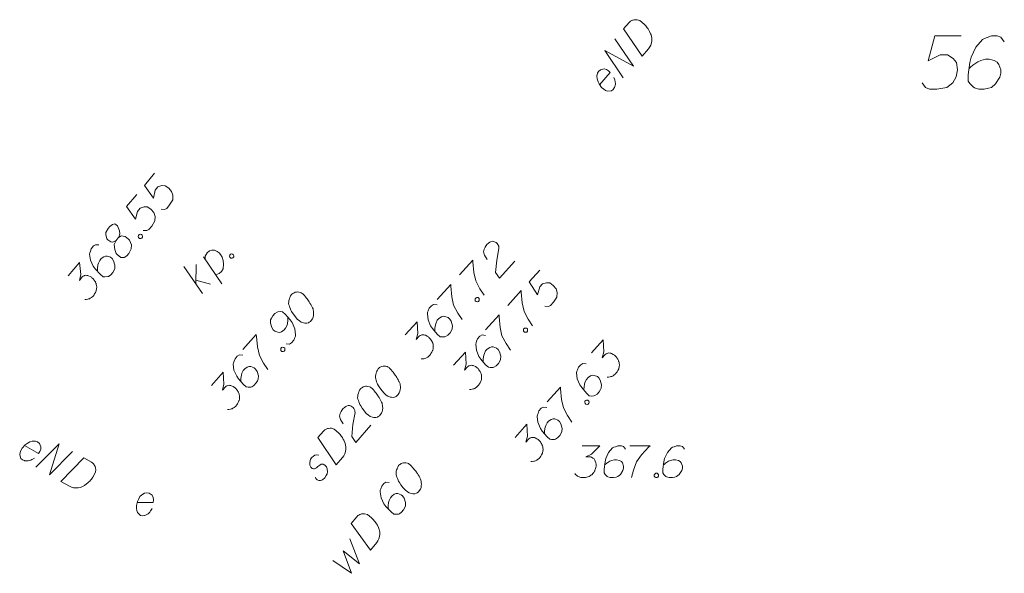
# Model space of a CAD drawing. Header units: metres. Extents: x 5555129 to 5556676, y 5635595 to 5636517.
# Tile 217 of 255: x 5556472 to 5556495, y 5636157 to 5636170. Entities that reach past the tile are written whole.
import ezdxf

# ---------------------------------------------------------------- set-up
doc = ezdxf.new("R2010")
doc.units = ezdxf.units.M
doc.header["$MEASUREMENT"] = 0
doc.layers.add('#digitalizacja', color=7, linetype='Continuous', lineweight=18)
doc.layers.add('#skartowane', color=7, linetype='Continuous', lineweight=18)
doc.layers.add('GESDZI_O', color=7, linetype='Continuous', lineweight=18, true_color=0x0a0909)

# ---------------------------------------------------------------- blocks, each defined once
blk = doc.blocks.new('*U1881')
at = {"layer": '#skartowane', "color": 7, "linetype": 'ByBlock', "lineweight": 18}
for p, q in [((5555362.023, 5636404.793), (5555361.583, 5636405.433)), ((5555361.867, 5636405.02), (5555361.872, 5636405.481)), ((5555361.868, 5636405.112), (5555362.215, 5636405.018))]:
    blk.add_line(p, q, dxfattribs=at)
blk = doc.blocks.new('*U1882')
at = {"layer": '#skartowane', "color": 7, "linetype": 'ByBlock', "lineweight": 18}
blk.add_line((5555362.478, 5636405.026), (5555362.047, 5636405.658), dxfattribs=at)
at = {"layer": '#skartowane', "color": 7, "linetype": 'ByBlock', "lineweight": 18, "flags": 128}
blk.add_lwpolyline([(5555362.085, 5636405.602), (5555362.087, 5636405.678), (5555362.131, 5636405.757), (5555362.186, 5636405.803), (5555362.244, 5636405.816), (5555362.303, 5636405.812), (5555362.367, 5636405.788), (5555362.416, 5636405.754), (5555362.449, 5636405.711), (5555362.487, 5636405.655), (5555362.51, 5636405.573), (5555362.521, 5636405.486), (5555362.509, 5636405.38), (5555362.468, 5636405.314), (5555362.417, 5636405.264), (5555362.336, 5636405.233)], dxfattribs=at)

msp = doc.modelspace()

# ---------------------------------------------------------------- linework, layer by layer
at = {"layer": '#digitalizacja', "color": 1, "linetype": 'Continuous', "lineweight": 18, "flags": 128}
for points in [[(5556486.489, 5636169.326), (5556486.621, 5636169.478), (5556486.653, 5636169.505), (5556486.669, 5636169.515), (5556486.697, 5636169.529), (5556486.718, 5636169.535), (5556486.738, 5636169.54), (5556486.78, 5636169.543), (5556486.809, 5636169.541), (5556486.873, 5636169.525), (5556486.971, 5636169.44), (5556487.012, 5636169.396), (5556487.03, 5636169.373), (5556487.049, 5636169.349), (5556487.067, 5636169.325), (5556487.082, 5636169.297), (5556487.101, 5636169.265), (5556487.125, 5636169.212), (5556487.136, 5636169.187), (5556487.154, 5636169.109), (5556487.153, 5636169.055), (5556487.145, 5636169), (5556487.128, 5636168.944), (5556487.106, 5636168.901), (5556487.075, 5636168.857), (5556486.924, 5636168.683), (5556486.489, 5636169.326)], [(5556486.483, 5636168.174), (5556486.048, 5636168.818), (5556486.723, 5636168.451), (5556486.288, 5636169.094)], [(5556485.929, 5636168.014), (5556486.177, 5636168.3), (5556486.136, 5636168.343), (5556486.088, 5636168.369), (5556486.033, 5636168.386), (5556485.946, 5636168.367), (5556485.903, 5636168.326), (5556485.881, 5636168.283), (5556485.865, 5636168.211), (5556485.869, 5636168.152), (5556485.895, 5636168.083), (5556485.915, 5636168.034), (5556485.975, 5636167.95), (5556486.024, 5636167.908), (5556486.068, 5636167.877), (5556486.116, 5636167.86), (5556486.211, 5636167.871), (5556486.247, 5636167.903), (5556486.273, 5636167.942), (5556486.277, 5636167.947), (5556486.301, 5636168.028), (5556486.297, 5636168.086), (5556486.286, 5636168.119), (5556486.285, 5636168.127), (5556486.264, 5636168.184)], [(5556472.414, 5636159.527), (5556472.743, 5636159.341), (5556472.777, 5636159.389), (5556472.793, 5636159.441), (5556472.799, 5636159.499), (5556472.763, 5636159.58), (5556472.715, 5636159.615), (5556472.668, 5636159.628), (5556472.594, 5636159.629), (5556472.538, 5636159.613), (5556472.475, 5636159.574), (5556472.431, 5636159.545), (5556472.361, 5636159.469), (5556472.329, 5636159.412), (5556472.308, 5636159.363), (5556472.3, 5636159.313), (5556472.33, 5636159.222), (5556472.368, 5636159.193), (5556472.412, 5636159.175), (5556472.417, 5636159.172), (5556472.501, 5636159.165), (5556472.558, 5636159.181), (5556472.588, 5636159.198), (5556472.596, 5636159.2), (5556472.648, 5636159.232)], [(5556472.681, 5636159.016), (5556473.226, 5636159.57), (5556473, 5636158.836), (5556473.544, 5636159.389)], [(5556473.811, 5636159.238), (5556473.986, 5636159.139), (5556474.019, 5636159.113), (5556474.032, 5636159.1), (5556474.052, 5636159.075), (5556474.061, 5636159.056), (5556474.071, 5636159.037), (5556474.082, 5636158.997), (5556474.086, 5636158.967), (5556474.082, 5636158.901), (5556474.018, 5636158.788), (5556473.984, 5636158.74), (5556473.964, 5636158.717), (5556473.945, 5636158.694), (5556473.925, 5636158.672), (5556473.9, 5636158.652), (5556473.872, 5636158.627), (5556473.826, 5636158.592), (5556473.804, 5636158.577), (5556473.731, 5636158.544), (5556473.677, 5636158.534), (5556473.622, 5636158.531), (5556473.564, 5636158.537), (5556473.517, 5636158.55), (5556473.468, 5636158.571), (5556473.267, 5636158.684), (5556473.811, 5636159.238)]]:
    msp.add_lwpolyline(points, dxfattribs=at)
at = {"layer": '#digitalizacja', "color": 36, "linetype": 'Continuous', "lineweight": 18, "true_color": 0x803300, "flags": 128}
for points in [[(5556480.734, 5636161.342), (5556480.726, 5636161.333), (5556480.707, 5636161.302), (5556480.696, 5636161.281), (5556480.688, 5636161.264), (5556480.678, 5636161.234), (5556480.668, 5636161.195), (5556480.661, 5636161.162), (5556480.66, 5636161.124), (5556480.666, 5636161.095), (5556480.676, 5636161.062), (5556480.687, 5636161.029), (5556480.701, 5636160.992), (5556480.711, 5636160.968), (5556480.73, 5636160.936), (5556480.763, 5636160.883), (5556480.817, 5636160.812), (5556480.863, 5636160.756), (5556480.912, 5636160.713), (5556480.951, 5636160.686), (5556481.006, 5636160.669), (5556481.04, 5636160.663), (5556481.086, 5636160.661), (5556481.128, 5636160.672), (5556481.144, 5636160.682), (5556481.172, 5636160.704), (5556481.191, 5636160.727), (5556481.218, 5636160.766), (5556481.236, 5636160.805), (5556481.243, 5636160.839), (5556481.248, 5636160.889), (5556481.246, 5636160.914), (5556481.244, 5636160.948), (5556481.238, 5636160.976), (5556481.232, 5636160.997), (5556481.218, 5636161.025), (5556481.213, 5636161.038), (5556481.199, 5636161.066), (5556481.18, 5636161.098), (5556481.161, 5636161.131), (5556481.147, 5636161.151), (5556481.138, 5636161.167), (5556481.124, 5636161.187), (5556481.092, 5636161.231), (5556481.074, 5636161.255), (5556481.056, 5636161.279), (5556481.028, 5636161.31), (5556480.992, 5636161.35), (5556480.979, 5636161.362), (5556480.958, 5636161.373), (5556480.936, 5636161.384), (5556480.898, 5636161.394), (5556480.868, 5636161.396), (5556480.843, 5636161.395), (5556480.814, 5636161.389), (5556480.79, 5636161.379), (5556480.774, 5636161.369), (5556480.758, 5636161.36), (5556480.734, 5636161.342)], [(5556480.316, 5636160.868), (5556480.308, 5636160.859), (5556480.289, 5636160.828), (5556480.278, 5636160.807), (5556480.271, 5636160.789), (5556480.26, 5636160.759), (5556480.25, 5636160.721), (5556480.244, 5636160.687), (5556480.242, 5636160.65), (5556480.248, 5636160.621), (5556480.259, 5636160.588), (5556480.269, 5636160.555), (5556480.284, 5636160.518), (5556480.294, 5636160.494), (5556480.313, 5636160.462), (5556480.345, 5636160.409), (5556480.4, 5636160.337), (5556480.445, 5636160.282), (5556480.494, 5636160.239), (5556480.534, 5636160.212), (5556480.589, 5636160.195), (5556480.623, 5636160.188), (5556480.669, 5636160.187), (5556480.71, 5636160.198), (5556480.726, 5636160.208), (5556480.754, 5636160.23), (5556480.774, 5636160.252), (5556480.8, 5636160.292), (5556480.819, 5636160.331), (5556480.825, 5636160.364), (5556480.83, 5636160.415), (5556480.829, 5636160.44), (5556480.827, 5636160.473), (5556480.82, 5636160.502), (5556480.815, 5636160.523), (5556480.801, 5636160.551), (5556480.796, 5636160.563), (5556480.781, 5636160.592), (5556480.763, 5636160.624), (5556480.744, 5636160.656), (5556480.73, 5636160.676), (5556480.721, 5636160.693), (5556480.707, 5636160.713), (5556480.675, 5636160.757), (5556480.656, 5636160.78), (5556480.638, 5636160.804), (5556480.611, 5636160.836), (5556480.575, 5636160.876), (5556480.562, 5636160.887), (5556480.54, 5636160.899), (5556480.518, 5636160.91), (5556480.48, 5636160.92), (5556480.451, 5636160.922), (5556480.426, 5636160.921), (5556480.397, 5636160.915), (5556480.372, 5636160.905), (5556480.356, 5636160.895), (5556480.34, 5636160.886), (5556480.316, 5636160.868)], [(5556479.904, 5636160.042), (5556479.839, 5636160.139), (5556479.817, 5636160.221), (5556479.83, 5636160.28), (5556479.852, 5636160.332), (5556479.875, 5636160.367), (5556479.895, 5636160.389), (5556479.934, 5636160.425), (5556479.966, 5636160.444), (5556479.983, 5636160.453), (5556480.019, 5636160.468), (5556480.049, 5636160.466), (5556480.074, 5636160.459), (5556480.091, 5636160.452), (5556480.113, 5636160.441), (5556480.135, 5636160.421), (5556480.153, 5636160.397), (5556480.163, 5636160.381), (5556480.173, 5636160.356), (5556480.179, 5636160.328), (5556480.18, 5636160.303), (5556480.131, 5636160.023), (5556480.108, 5636159.737), (5556480.2, 5636159.601), (5556480.555, 5636160.004)], [(5556479.305, 5636159.72), (5556479.438, 5636159.87), (5556479.47, 5636159.898), (5556479.486, 5636159.907), (5556479.514, 5636159.921), (5556479.535, 5636159.927), (5556479.555, 5636159.932), (5556479.597, 5636159.935), (5556479.627, 5636159.933), (5556479.69, 5636159.916), (5556479.788, 5636159.83), (5556479.828, 5636159.786), (5556479.847, 5636159.763), (5556479.865, 5636159.739), (5556479.883, 5636159.715), (5556479.897, 5636159.686), (5556479.916, 5636159.654), (5556479.941, 5636159.601), (5556479.95, 5636159.577), (5556479.968, 5636159.498), (5556479.967, 5636159.444), (5556479.958, 5636159.389), (5556479.941, 5636159.333), (5556479.918, 5636159.29), (5556479.888, 5636159.246), (5556479.736, 5636159.073), (5556479.305, 5636159.72)], [(5556479.328, 5636159.299), (5556479.285, 5636159.313), (5556479.236, 5636159.301), (5556479.204, 5636159.282), (5556479.164, 5636159.246), (5556479.137, 5636159.207), (5556479.117, 5636159.13), (5556479.121, 5636159.064), (5556479.141, 5636159.023), (5556479.172, 5636158.987), (5556479.202, 5636158.977), (5556479.231, 5636158.983), (5556479.243, 5636158.988), (5556479.275, 5636159.007), (5556479.307, 5636159.034), (5556479.355, 5636159.07), (5556479.387, 5636159.089), (5556479.433, 5636159.088), (5556479.472, 5636159.069), (5556479.508, 5636159.03), (5556479.528, 5636158.981), (5556479.537, 5636158.91), (5556479.527, 5636158.864), (5556479.505, 5636158.82), (5556479.47, 5636158.772), (5556479.419, 5636158.723), (5556479.37, 5636158.703), (5556479.332, 5636158.705), (5556479.293, 5636158.723), (5556479.262, 5636158.751), (5556479.248, 5636158.787)]]:
    msp.add_lwpolyline(points, dxfattribs=at)
at = {"layer": '#digitalizacja', "color": 5, "linetype": 'Continuous', "lineweight": 18, "flags": 128}
for points in [[(5556481.21, 5636159.064), (5556481.203, 5636159.055), (5556481.185, 5636159.023), (5556481.175, 5636159.001), (5556481.168, 5636158.984), (5556481.158, 5636158.954), (5556481.15, 5636158.915), (5556481.145, 5636158.881), (5556481.144, 5636158.843), (5556481.151, 5636158.814), (5556481.163, 5636158.782), (5556481.175, 5636158.75), (5556481.191, 5636158.713), (5556481.202, 5636158.689), (5556481.222, 5636158.658), (5556481.256, 5636158.607), (5556481.313, 5636158.537), (5556481.361, 5636158.483), (5556481.411, 5636158.442), (5556481.451, 5636158.416), (5556481.507, 5636158.401), (5556481.542, 5636158.396), (5556481.588, 5636158.396), (5556481.628, 5636158.409), (5556481.644, 5636158.419), (5556481.671, 5636158.442), (5556481.69, 5636158.465), (5556481.715, 5636158.506), (5556481.732, 5636158.545), (5556481.737, 5636158.579), (5556481.741, 5636158.63), (5556481.738, 5636158.655), (5556481.735, 5636158.688), (5556481.728, 5636158.717), (5556481.721, 5636158.737), (5556481.706, 5636158.765), (5556481.701, 5636158.777), (5556481.685, 5636158.805), (5556481.665, 5636158.836), (5556481.645, 5636158.868), (5556481.631, 5636158.887), (5556481.621, 5636158.903), (5556481.606, 5636158.923), (5556481.573, 5636158.966), (5556481.554, 5636158.989), (5556481.534, 5636159.012), (5556481.506, 5636159.043), (5556481.469, 5636159.081), (5556481.455, 5636159.092), (5556481.433, 5636159.103), (5556481.411, 5636159.113), (5556481.373, 5636159.122), (5556481.343, 5636159.123), (5556481.318, 5636159.121), (5556481.289, 5636159.114), (5556481.265, 5636159.103), (5556481.249, 5636159.093), (5556481.234, 5636159.083), (5556481.21, 5636159.064)], [(5556480.986, 5636158.659), (5556480.906, 5636158.664), (5556480.859, 5636158.634), (5556480.807, 5636158.57), (5556480.787, 5636158.51), (5556480.774, 5636158.475), (5556480.769, 5636158.44), (5556480.792, 5636158.3), (5556480.86, 5636158.16), (5556480.908, 5636158.098), (5556481.026, 5636157.971), (5556481.094, 5636157.915), (5556481.137, 5636157.911), (5556481.203, 5636157.917), (5556481.224, 5636157.924), (5556481.275, 5636157.958), (5556481.323, 5636158.017), (5556481.352, 5636158.071), (5556481.369, 5636158.11), (5556481.37, 5636158.186), (5556481.334, 5636158.291), (5556481.299, 5636158.342), (5556481.263, 5636158.372), (5556481.185, 5636158.398), (5556481.147, 5636158.399), (5556481.102, 5636158.381), (5556481.044, 5636158.338), (5556481.01, 5636158.297), (5556480.983, 5636158.235), (5556480.97, 5636158.192), (5556480.962, 5636158.107), (5556480.962, 5636158.061), (5556480.965, 5636158.036)], [(5556480.092, 5636157.697), (5556480.219, 5636157.853), (5556480.25, 5636157.881), (5556480.266, 5636157.891), (5556480.294, 5636157.906), (5556480.314, 5636157.913), (5556480.335, 5636157.919), (5556480.376, 5636157.923), (5556480.406, 5636157.922), (5556480.47, 5636157.907), (5556480.571, 5636157.825), (5556480.613, 5636157.783), (5556480.632, 5636157.76), (5556480.651, 5636157.736), (5556480.67, 5636157.713), (5556480.685, 5636157.685), (5556480.705, 5636157.654), (5556480.731, 5636157.602), (5556480.742, 5636157.578), (5556480.762, 5636157.5), (5556480.764, 5636157.445), (5556480.757, 5636157.39), (5556480.741, 5636157.334), (5556480.72, 5636157.29), (5556480.691, 5636157.245), (5556480.546, 5636157.067), (5556480.092, 5636157.697)], [(5556479.655, 5636156.827), (5556480.1, 5636156.523), (5556479.901, 5636157.053), (5556480.284, 5636156.747), (5556480.057, 5636157.337)]]:
    msp.add_lwpolyline(points, dxfattribs=at)
at = {"layer": '#skartowane', "color": 7, "linetype": 'Continuous', "lineweight": 18, "flags": 128}
for points in [[(5556475.47, 5636165.931), (5556475.23, 5636165.646), (5556475.441, 5636165.346), (5556475.483, 5636165.534), (5556475.548, 5636165.61), (5556475.642, 5636165.64), (5556475.717, 5636165.638), (5556475.802, 5636165.582), (5556475.867, 5636165.504), (5556475.9, 5636165.415), (5556475.897, 5636165.31), (5556475.824, 5636165.186), (5556475.755, 5636165.105), (5556475.703, 5636165.079), (5556475.623, 5636165.085)], [(5556475.052, 5636165.433), (5556474.813, 5636165.148), (5556475.023, 5636164.848), (5556475.065, 5636165.036), (5556475.13, 5636165.113), (5556475.224, 5636165.142), (5556475.299, 5636165.14), (5556475.384, 5636165.085), (5556475.449, 5636165.007), (5556475.482, 5636164.917), (5556475.479, 5636164.812), (5556475.406, 5636164.689), (5556475.338, 5636164.607), (5556475.285, 5636164.582), (5556475.205, 5636164.587)], [(5556474.564, 5636164.347), (5556474.617, 5636164.41), (5556474.628, 5636164.432), (5556474.651, 5636164.506), (5556474.649, 5636164.577), (5556474.601, 5636164.694), (5556474.534, 5636164.743), (5556474.484, 5636164.73), (5556474.418, 5636164.678), (5556474.38, 5636164.633), (5556474.321, 5636164.536), (5556474.321, 5636164.49), (5556474.351, 5636164.387), (5556474.37, 5636164.364), (5556474.445, 5636164.316), (5556474.487, 5636164.311), (5556474.564, 5636164.347), (5556474.521, 5636164.26), (5556474.532, 5636164.135), (5556474.569, 5636164.042), (5556474.588, 5636164.018), (5556474.678, 5636163.951), (5556474.757, 5636163.953), (5556474.821, 5636163.992), (5556474.867, 5636164.047), (5556474.916, 5636164.152), (5556474.929, 5636164.249), (5556474.881, 5636164.358), (5556474.858, 5636164.385), (5556474.782, 5636164.442), (5556474.688, 5636164.459), (5556474.617, 5636164.41)], [(5556475.09, 5636164.468), (5556475.109, 5636164.491), (5556475.129, 5636164.497), (5556475.159, 5636164.495), (5556475.181, 5636164.476), (5556475.188, 5636164.448), (5556475.186, 5636164.426), (5556475.167, 5636164.404), (5556475.146, 5636164.398), (5556475.117, 5636164.399), (5556475.094, 5636164.418), (5556475.087, 5636164.447), (5556475.09, 5636164.468)], [(5556474.162, 5636164.245), (5556474.082, 5636164.251), (5556474.034, 5636164.222), (5556473.981, 5636164.158), (5556473.961, 5636164.098), (5556473.947, 5636164.063), (5556473.942, 5636164.029), (5556473.962, 5636163.888), (5556474.029, 5636163.747), (5556474.077, 5636163.685), (5556474.193, 5636163.556), (5556474.26, 5636163.499), (5556474.303, 5636163.495), (5556474.369, 5636163.5), (5556474.39, 5636163.506), (5556474.441, 5636163.54), (5556474.491, 5636163.599), (5556474.52, 5636163.652), (5556474.537, 5636163.691), (5556474.539, 5636163.767), (5556474.505, 5636163.873), (5556474.471, 5636163.924), (5556474.435, 5636163.955), (5556474.357, 5636163.981), (5556474.319, 5636163.982), (5556474.274, 5636163.966), (5556474.215, 5636163.923), (5556474.181, 5636163.882), (5556474.153, 5636163.821), (5556474.14, 5636163.778), (5556474.13, 5636163.693), (5556474.13, 5636163.647), (5556474.132, 5636163.622)], [(5556483.283, 5636163.907), (5556483.22, 5636164.004), (5556483.199, 5636164.087), (5556483.212, 5636164.146), (5556483.235, 5636164.197), (5556483.258, 5636164.232), (5556483.278, 5636164.254), (5556483.318, 5636164.29), (5556483.351, 5636164.308), (5556483.367, 5636164.317), (5556483.404, 5636164.331), (5556483.433, 5636164.329), (5556483.459, 5636164.322), (5556483.476, 5636164.314), (5556483.497, 5636164.303), (5556483.519, 5636164.283), (5556483.537, 5636164.259), (5556483.546, 5636164.243), (5556483.556, 5636164.218), (5556483.561, 5636164.189), (5556483.563, 5636164.164), (5556483.51, 5636163.885), (5556483.483, 5636163.6), (5556483.573, 5636163.462), (5556483.933, 5636163.861)], [(5556477.235, 5636164.006), (5556477.254, 5636164.029), (5556477.275, 5636164.034), (5556477.304, 5636164.032), (5556477.327, 5636164.013), (5556477.333, 5636163.984), (5556477.331, 5636163.963), (5556477.311, 5636163.941), (5556477.291, 5636163.935), (5556477.261, 5636163.937), (5556477.239, 5636163.956), (5556477.232, 5636163.985), (5556477.235, 5636164.006)], [(5556473.442, 5636163.516), (5556473.707, 5636163.833), (5556473.736, 5636163.554), (5556473.702, 5636163.413), (5556473.77, 5636163.494), (5556473.79, 5636163.509), (5556473.802, 5636163.514), (5556473.814, 5636163.519), (5556473.826, 5636163.524), (5556473.855, 5636163.531), (5556473.876, 5636163.529), (5556473.898, 5636163.526), (5556473.915, 5636163.52), (5556473.954, 5636163.502), (5556473.985, 5636163.484), (5556473.999, 5636163.472), (5556474.017, 5636163.457), (5556474.04, 5636163.43), (5556474.054, 5636163.41), (5556474.069, 5636163.39), (5556474.078, 5636163.375), (5556474.084, 5636163.362), (5556474.089, 5636163.35), (5556474.094, 5636163.338), (5556474.1, 5636163.318), (5556474.107, 5636163.289), (5556474.109, 5636163.264), (5556474.11, 5636163.247), (5556474.108, 5636163.226), (5556474.106, 5636163.205), (5556474.1, 5636163.179), (5556474.097, 5636163.167), (5556474.079, 5636163.127), (5556474.061, 5636163.096), (5556474.05, 5636163.074), (5556474.024, 5636163.043), (5556473.989, 5636163.01), (5556473.973, 5636163.001), (5556473.957, 5636162.991), (5556473.941, 5636162.981), (5556473.92, 5636162.975), (5556473.9, 5636162.969), (5556473.863, 5636162.962), (5556473.833, 5636162.963)], [(5556482.633, 5636163.54), (5556482.949, 5636163.89), (5556482.952, 5636163.849), (5556482.972, 5636163.599), (5556483.016, 5636163.4), (5556483.113, 5636163.217), (5556483.213, 5636163.063)], [(5556484.521, 5636163.655), (5556484.271, 5636163.379), (5556484.471, 5636163.072), (5556484.52, 5636163.258), (5556484.587, 5636163.332), (5556484.682, 5636163.358), (5556484.757, 5636163.354), (5556484.84, 5636163.295), (5556484.903, 5636163.215), (5556484.932, 5636163.124), (5556484.925, 5636163.019), (5556484.847, 5636162.898), (5556484.776, 5636162.819), (5556484.723, 5636162.796), (5556484.643, 5636162.804)], [(5556478.694, 5636163.086), (5556478.686, 5636163.077), (5556478.667, 5636163.047), (5556478.656, 5636163.025), (5556478.649, 5636163.008), (5556478.638, 5636162.978), (5556478.628, 5636162.94), (5556478.622, 5636162.906), (5556478.62, 5636162.868), (5556478.626, 5636162.839), (5556478.637, 5636162.807), (5556478.647, 5636162.774), (5556478.662, 5636162.737), (5556478.672, 5636162.713), (5556478.691, 5636162.68), (5556478.723, 5636162.628), (5556478.778, 5636162.556), (5556478.823, 5636162.5), (5556478.872, 5636162.458), (5556478.912, 5636162.431), (5556478.967, 5636162.413), (5556479.001, 5636162.407), (5556479.047, 5636162.406), (5556479.088, 5636162.417), (5556479.104, 5636162.426), (5556479.132, 5636162.449), (5556479.152, 5636162.471), (5556479.178, 5636162.511), (5556479.197, 5636162.549), (5556479.203, 5636162.583), (5556479.208, 5636162.634), (5556479.207, 5636162.659), (5556479.205, 5636162.692), (5556479.198, 5636162.721), (5556479.193, 5636162.742), (5556479.179, 5636162.77), (5556479.174, 5636162.782), (5556479.159, 5636162.811), (5556479.141, 5636162.843), (5556479.122, 5636162.875), (5556479.108, 5636162.895), (5556479.099, 5636162.911), (5556479.085, 5636162.931), (5556479.053, 5636162.975), (5556479.034, 5636162.999), (5556479.016, 5636163.023), (5556478.989, 5636163.055), (5556478.953, 5636163.094), (5556478.94, 5636163.106), (5556478.918, 5636163.117), (5556478.896, 5636163.129), (5556478.858, 5636163.139), (5556478.829, 5636163.141), (5556478.804, 5636163.139), (5556478.775, 5636163.133), (5556478.75, 5636163.123), (5556478.734, 5636163.114), (5556478.718, 5636163.105), (5556478.694, 5636163.086)], [(5556482.114, 5636162.966), (5556482.431, 5636163.317), (5556482.433, 5636163.275), (5556482.454, 5636163.025), (5556482.497, 5636162.827), (5556482.594, 5636162.643), (5556482.694, 5636162.489)], [(5556483.768, 5636162.823), (5556484.085, 5636163.173), (5556484.087, 5636163.132), (5556484.108, 5636162.882), (5556484.152, 5636162.683), (5556484.249, 5636162.5), (5556484.349, 5636162.346)], [(5556483.004, 5636162.982), (5556483.024, 5636163.004), (5556483.044, 5636163.009), (5556483.074, 5636163.006), (5556483.096, 5636162.986), (5556483.101, 5636162.957), (5556483.098, 5636162.936), (5556483.078, 5636162.914), (5556483.058, 5636162.909), (5556483.028, 5636162.912), (5556483.006, 5636162.932), (5556483.001, 5636162.961), (5556483.004, 5636162.982)], [(5556478.559, 5636161.923), (5556478.639, 5636161.916), (5556478.687, 5636161.944), (5556478.742, 5636162.006), (5556478.763, 5636162.066), (5556478.778, 5636162.1), (5556478.784, 5636162.134), (5556478.767, 5636162.275), (5556478.703, 5636162.418), (5556478.657, 5636162.482), (5556478.544, 5636162.612), (5556478.478, 5636162.671), (5556478.436, 5636162.677), (5556478.369, 5636162.672), (5556478.348, 5636162.667), (5556478.296, 5636162.634), (5556478.245, 5636162.577), (5556478.215, 5636162.525), (5556478.197, 5636162.486), (5556478.193, 5636162.41), (5556478.225, 5636162.303), (5556478.258, 5636162.251), (5556478.293, 5636162.22), (5556478.37, 5636162.191), (5556478.408, 5636162.19), (5556478.453, 5636162.205), (5556478.513, 5636162.246), (5556478.548, 5636162.286), (5556478.578, 5636162.347), (5556478.592, 5636162.39), (5556478.603, 5636162.474), (5556478.605, 5636162.52), (5556478.603, 5636162.545)], [(5556482.108, 5636162.836), (5556482.028, 5636162.845), (5556481.979, 5636162.817), (5556481.924, 5636162.756), (5556481.902, 5636162.696), (5556481.887, 5636162.662), (5556481.88, 5636162.628), (5556481.896, 5636162.487), (5556481.957, 5636162.344), (5556482.002, 5636162.279), (5556482.114, 5636162.147), (5556482.179, 5636162.087), (5556482.222, 5636162.081), (5556482.288, 5636162.084), (5556482.309, 5636162.09), (5556482.362, 5636162.121), (5556482.413, 5636162.178), (5556482.444, 5636162.23), (5556482.463, 5636162.269), (5556482.467, 5636162.344), (5556482.437, 5636162.451), (5556482.405, 5636162.504), (5556482.37, 5636162.536), (5556482.293, 5636162.565), (5556482.256, 5636162.568), (5556482.21, 5636162.553), (5556482.15, 5636162.512), (5556482.114, 5636162.473), (5556482.084, 5636162.413), (5556482.069, 5636162.37), (5556482.057, 5636162.286), (5556482.055, 5636162.24), (5556482.056, 5636162.215)], [(5556481.362, 5636162.134), (5556481.639, 5636162.44), (5556481.657, 5636162.161), (5556481.618, 5636162.021), (5556481.69, 5636162.1), (5556481.71, 5636162.114), (5556481.722, 5636162.118), (5556481.734, 5636162.123), (5556481.747, 5636162.128), (5556481.776, 5636162.134), (5556481.797, 5636162.131), (5556481.818, 5636162.127), (5556481.835, 5636162.12), (5556481.874, 5636162.101), (5556481.904, 5636162.082), (5556481.917, 5636162.07), (5556481.934, 5636162.054), (5556481.957, 5636162.026), (5556481.97, 5636162.005), (5556481.984, 5636161.985), (5556481.993, 5636161.969), (5556481.998, 5636161.957), (5556482.003, 5636161.944), (5556482.008, 5636161.932), (5556482.013, 5636161.912), (5556482.018, 5636161.883), (5556482.02, 5636161.858), (5556482.02, 5636161.841), (5556482.017, 5636161.82), (5556482.014, 5636161.799), (5556482.007, 5636161.773), (5556482.004, 5636161.761), (5556481.985, 5636161.722), (5556481.965, 5636161.692), (5556481.954, 5636161.67), (5556481.926, 5636161.64), (5556481.89, 5636161.608), (5556481.874, 5636161.599), (5556481.858, 5636161.59), (5556481.841, 5636161.581), (5556481.821, 5636161.576), (5556481.8, 5636161.57), (5556481.763, 5636161.564), (5556481.733, 5636161.567)], [(5556483.25, 5636162.249), (5556483.567, 5636162.599), (5556483.569, 5636162.558), (5556483.59, 5636162.308), (5556483.633, 5636162.109), (5556483.73, 5636161.926), (5556483.83, 5636161.772)], [(5556484.139, 5636162.265), (5556484.159, 5636162.287), (5556484.18, 5636162.292), (5556484.209, 5636162.289), (5556484.231, 5636162.269), (5556484.237, 5636162.24), (5556484.234, 5636162.219), (5556484.214, 5636162.197), (5556484.193, 5636162.192), (5556484.164, 5636162.195), (5556484.142, 5636162.215), (5556484.136, 5636162.244), (5556484.139, 5636162.265)], [(5556477.547, 5636161.783), (5556477.859, 5636162.138), (5556477.862, 5636162.096), (5556477.886, 5636161.847), (5556477.932, 5636161.649), (5556478.032, 5636161.467), (5556478.133, 5636161.314)], [(5556483.244, 5636162.119), (5556483.164, 5636162.128), (5556483.115, 5636162.1), (5556483.06, 5636162.039), (5556483.038, 5636161.979), (5556483.023, 5636161.945), (5556483.016, 5636161.911), (5556483.032, 5636161.77), (5556483.093, 5636161.626), (5556483.138, 5636161.562), (5556483.249, 5636161.429), (5556483.315, 5636161.37), (5556483.357, 5636161.364), (5556483.424, 5636161.367), (5556483.445, 5636161.372), (5556483.497, 5636161.404), (5556483.549, 5636161.461), (5556483.58, 5636161.513), (5556483.599, 5636161.552), (5556483.603, 5636161.627), (5556483.573, 5636161.734), (5556483.541, 5636161.787), (5556483.506, 5636161.819), (5556483.429, 5636161.848), (5556483.391, 5636161.851), (5556483.346, 5636161.836), (5556483.285, 5636161.795), (5556483.25, 5636161.756), (5556483.219, 5636161.695), (5556483.205, 5636161.653), (5556483.192, 5636161.569), (5556483.19, 5636161.523), (5556483.192, 5636161.498)], [(5556485.734, 5636161.706), (5556486.011, 5636162.012), (5556486.029, 5636161.733), (5556485.99, 5636161.593), (5556486.062, 5636161.672), (5556486.082, 5636161.686), (5556486.094, 5636161.69), (5556486.106, 5636161.695), (5556486.119, 5636161.7), (5556486.148, 5636161.706), (5556486.169, 5636161.702), (5556486.19, 5636161.699), (5556486.207, 5636161.692), (5556486.246, 5636161.673), (5556486.276, 5636161.654), (5556486.289, 5636161.642), (5556486.306, 5636161.626), (5556486.329, 5636161.598), (5556486.342, 5636161.577), (5556486.356, 5636161.557), (5556486.365, 5636161.541), (5556486.37, 5636161.529), (5556486.375, 5636161.516), (5556486.38, 5636161.504), (5556486.385, 5636161.483), (5556486.39, 5636161.454), (5556486.392, 5636161.43), (5556486.393, 5636161.413), (5556486.389, 5636161.392), (5556486.386, 5636161.371), (5556486.379, 5636161.345), (5556486.376, 5636161.332), (5556486.357, 5636161.294), (5556486.337, 5636161.264), (5556486.326, 5636161.242), (5556486.298, 5636161.212), (5556486.262, 5636161.18), (5556486.246, 5636161.171), (5556486.23, 5636161.162), (5556486.213, 5636161.153), (5556486.193, 5636161.148), (5556486.172, 5636161.142), (5556486.135, 5636161.136), (5556486.105, 5636161.139)], [(5556478.436, 5636161.811), (5556478.456, 5636161.833), (5556478.477, 5636161.838), (5556478.506, 5636161.836), (5556478.528, 5636161.816), (5556478.534, 5636161.787), (5556478.531, 5636161.766), (5556478.512, 5636161.744), (5556478.491, 5636161.739), (5556478.462, 5636161.741), (5556478.44, 5636161.761), (5556478.434, 5636161.79), (5556478.436, 5636161.811)], [(5556482.498, 5636161.417), (5556482.775, 5636161.723), (5556482.793, 5636161.444), (5556482.754, 5636161.304), (5556482.825, 5636161.383), (5556482.846, 5636161.396), (5556482.858, 5636161.401), (5556482.87, 5636161.406), (5556482.883, 5636161.411), (5556482.911, 5636161.417), (5556482.933, 5636161.413), (5556482.954, 5636161.41), (5556482.971, 5636161.403), (5556483.009, 5636161.384), (5556483.04, 5636161.364), (5556483.053, 5636161.353), (5556483.07, 5636161.337), (5556483.093, 5636161.309), (5556483.106, 5636161.288), (5556483.12, 5636161.268), (5556483.129, 5636161.252), (5556483.134, 5636161.24), (5556483.138, 5636161.227), (5556483.143, 5636161.215), (5556483.149, 5636161.194), (5556483.154, 5636161.165), (5556483.155, 5636161.14), (5556483.156, 5636161.124), (5556483.153, 5636161.103), (5556483.15, 5636161.082), (5556483.143, 5636161.056), (5556483.139, 5636161.043), (5556483.12, 5636161.005), (5556483.101, 5636160.975), (5556483.09, 5636160.953), (5556483.062, 5636160.922), (5556483.026, 5636160.891), (5556483.01, 5636160.882), (5556482.993, 5636160.873), (5556482.977, 5636160.864), (5556482.956, 5636160.859), (5556482.936, 5636160.853), (5556482.899, 5636160.847), (5556482.869, 5636160.85)], [(5556477.543, 5636161.653), (5556477.463, 5636161.661), (5556477.414, 5636161.633), (5556477.36, 5636161.571), (5556477.339, 5636161.511), (5556477.324, 5636161.476), (5556477.318, 5636161.442), (5556477.335, 5636161.301), (5556477.399, 5636161.159), (5556477.444, 5636161.095), (5556477.557, 5636160.964), (5556477.624, 5636160.905), (5556477.666, 5636160.9), (5556477.733, 5636160.904), (5556477.753, 5636160.909), (5556477.806, 5636160.942), (5556477.856, 5636161), (5556477.887, 5636161.052), (5556477.905, 5636161.091), (5556477.909, 5636161.166), (5556477.877, 5636161.273), (5556477.844, 5636161.325), (5556477.809, 5636161.356), (5556477.731, 5636161.385), (5556477.694, 5636161.387), (5556477.649, 5636161.371), (5556477.588, 5636161.33), (5556477.553, 5636161.29), (5556477.524, 5636161.229), (5556477.51, 5636161.187), (5556477.498, 5636161.102), (5556477.497, 5636161.056), (5556477.499, 5636161.031)], [(5556476.806, 5636160.941), (5556477.079, 5636161.251), (5556477.101, 5636160.972), (5556477.064, 5636160.832), (5556477.134, 5636160.912), (5556477.154, 5636160.926), (5556477.166, 5636160.931), (5556477.178, 5636160.936), (5556477.191, 5636160.94), (5556477.22, 5636160.947), (5556477.241, 5636160.944), (5556477.262, 5636160.941), (5556477.279, 5636160.934), (5556477.318, 5636160.915), (5556477.348, 5636160.896), (5556477.362, 5636160.884), (5556477.379, 5636160.869), (5556477.402, 5636160.841), (5556477.416, 5636160.821), (5556477.43, 5636160.801), (5556477.439, 5636160.785), (5556477.444, 5636160.773), (5556477.449, 5636160.76), (5556477.454, 5636160.748), (5556477.46, 5636160.727), (5556477.466, 5636160.699), (5556477.467, 5636160.674), (5556477.468, 5636160.657), (5556477.465, 5636160.636), (5556477.463, 5636160.615), (5556477.456, 5636160.589), (5556477.452, 5636160.576), (5556477.434, 5636160.538), (5556477.415, 5636160.507), (5556477.404, 5636160.485), (5556477.377, 5636160.454), (5556477.341, 5636160.423), (5556477.325, 5636160.413), (5556477.309, 5636160.404), (5556477.292, 5636160.395), (5556477.272, 5636160.389), (5556477.251, 5636160.384), (5556477.214, 5636160.377), (5556477.185, 5636160.379)], [(5556485.613, 5636161.449), (5556485.533, 5636161.457), (5556485.484, 5636161.43), (5556485.429, 5636161.368), (5556485.407, 5636161.309), (5556485.392, 5636161.274), (5556485.385, 5636161.241), (5556485.401, 5636161.099), (5556485.462, 5636160.956), (5556485.507, 5636160.891), (5556485.619, 5636160.759), (5556485.684, 5636160.7), (5556485.727, 5636160.693), (5556485.793, 5636160.697), (5556485.814, 5636160.702), (5556485.867, 5636160.734), (5556485.918, 5636160.791), (5556485.949, 5636160.843), (5556485.968, 5636160.881), (5556485.972, 5636160.957), (5556485.942, 5636161.064), (5556485.91, 5636161.117), (5556485.875, 5636161.148), (5556485.798, 5636161.178), (5556485.761, 5636161.18), (5556485.715, 5636161.165), (5556485.655, 5636161.125), (5556485.619, 5636161.085), (5556485.589, 5636161.025), (5556485.574, 5636160.983), (5556485.562, 5636160.898), (5556485.56, 5636160.852), (5556485.561, 5636160.827)], [(5556484.693, 5636160.553), (5556485.009, 5636160.904), (5556485.012, 5636160.862), (5556485.032, 5636160.612), (5556485.076, 5636160.414), (5556485.173, 5636160.231), (5556485.273, 5636160.077)], [(5556485.582, 5636160.569), (5556485.602, 5636160.591), (5556485.623, 5636160.596), (5556485.652, 5636160.594), (5556485.674, 5636160.574), (5556485.68, 5636160.545), (5556485.677, 5636160.524), (5556485.657, 5636160.502), (5556485.636, 5636160.497), (5556485.607, 5636160.499), (5556485.585, 5636160.519), (5556485.579, 5636160.548), (5556485.582, 5636160.569)], [(5556484.687, 5636160.423), (5556484.607, 5636160.432), (5556484.558, 5636160.404), (5556484.503, 5636160.343), (5556484.481, 5636160.283), (5556484.466, 5636160.249), (5556484.459, 5636160.215), (5556484.474, 5636160.074), (5556484.536, 5636159.931), (5556484.581, 5636159.866), (5556484.692, 5636159.734), (5556484.758, 5636159.675), (5556484.8, 5636159.668), (5556484.867, 5636159.672), (5556484.888, 5636159.677), (5556484.94, 5636159.709), (5556484.992, 5636159.766), (5556485.023, 5636159.817), (5556485.042, 5636159.856), (5556485.046, 5636159.932), (5556485.016, 5636160.039), (5556484.984, 5636160.091), (5556484.949, 5636160.123), (5556484.872, 5636160.153), (5556484.834, 5636160.155), (5556484.789, 5636160.14), (5556484.728, 5636160.099), (5556484.693, 5636160.06), (5556484.662, 5636160), (5556484.648, 5636159.957), (5556484.635, 5636159.873), (5556484.633, 5636159.827), (5556484.634, 5636159.802)], [(5556483.94, 5636159.721), (5556484.218, 5636160.028), (5556484.236, 5636159.748), (5556484.197, 5636159.608), (5556484.268, 5636159.687), (5556484.288, 5636159.701), (5556484.301, 5636159.706), (5556484.313, 5636159.711), (5556484.325, 5636159.715), (5556484.354, 5636159.721), (5556484.375, 5636159.718), (5556484.396, 5636159.715), (5556484.414, 5636159.707), (5556484.452, 5636159.688), (5556484.482, 5636159.669), (5556484.496, 5636159.657), (5556484.513, 5636159.641), (5556484.535, 5636159.613), (5556484.549, 5636159.593), (5556484.563, 5636159.573), (5556484.572, 5636159.556), (5556484.577, 5636159.544), (5556484.581, 5636159.532), (5556484.586, 5636159.52), (5556484.591, 5636159.499), (5556484.597, 5636159.47), (5556484.598, 5636159.445), (5556484.599, 5636159.428), (5556484.596, 5636159.407), (5556484.593, 5636159.386), (5556484.586, 5636159.361), (5556484.582, 5636159.348), (5556484.563, 5636159.309), (5556484.544, 5636159.279), (5556484.532, 5636159.258), (5556484.505, 5636159.227), (5556484.469, 5636159.196), (5556484.452, 5636159.187), (5556484.436, 5636159.177), (5556484.42, 5636159.168), (5556484.399, 5636159.163), (5556484.379, 5636159.158), (5556484.341, 5636159.152), (5556484.312, 5636159.154)], [(5556485.518, 5636159.524), (5556485.931, 5636159.524), (5556485.737, 5636159.324), (5556485.607, 5636159.259), (5556485.713, 5636159.259), (5556485.737, 5636159.253), (5556485.748, 5636159.247), (5556485.76, 5636159.241), (5556485.772, 5636159.235), (5556485.796, 5636159.217), (5556485.807, 5636159.2), (5556485.819, 5636159.182), (5556485.825, 5636159.164), (5556485.837, 5636159.123), (5556485.843, 5636159.088), (5556485.843, 5636159.07), (5556485.843, 5636159.046), (5556485.837, 5636159.011), (5556485.831, 5636158.987), (5556485.825, 5636158.963), (5556485.819, 5636158.946), (5556485.813, 5636158.934), (5556485.807, 5636158.922), (5556485.802, 5636158.91), (5556485.79, 5636158.893), (5556485.772, 5636158.869), (5556485.754, 5636158.851), (5556485.742, 5636158.839), (5556485.725, 5636158.828), (5556485.707, 5636158.816), (5556485.683, 5636158.804), (5556485.672, 5636158.798), (5556485.63, 5636158.786), (5556485.595, 5636158.78), (5556485.571, 5636158.774), (5556485.53, 5636158.774), (5556485.483, 5636158.78), (5556485.465, 5636158.786), (5556485.447, 5636158.792), (5556485.429, 5636158.798), (5556485.412, 5636158.81), (5556485.394, 5636158.822), (5556485.365, 5636158.845), (5556485.347, 5636158.869)], [(5556486.54, 5636159.442), (5556486.492, 5636159.507), (5556486.439, 5636159.524), (5556486.357, 5636159.524), (5556486.298, 5636159.501), (5556486.262, 5636159.489), (5556486.233, 5636159.471), (5556486.138, 5636159.365), (5556486.073, 5636159.223), (5556486.055, 5636159.147), (5556486.032, 5636158.975), (5556486.032, 5636158.887), (5556486.055, 5636158.851), (5556486.103, 5636158.804), (5556486.12, 5636158.792), (5556486.179, 5636158.774), (5556486.256, 5636158.774), (5556486.315, 5636158.786), (5556486.357, 5636158.798), (5556486.416, 5636158.845), (5556486.475, 5636158.94), (5556486.492, 5636158.999), (5556486.492, 5636159.046), (5556486.463, 5636159.123), (5556486.439, 5636159.152), (5556486.398, 5636159.176), (5556486.327, 5636159.194), (5556486.274, 5636159.194), (5556486.209, 5636159.176), (5556486.168, 5636159.158), (5556486.097, 5636159.111), (5556486.061, 5636159.082), (5556486.044, 5636159.064)], [(5556486.64, 5636159.524), (5556487.112, 5636159.524), (5556487.083, 5636159.495), (5556486.912, 5636159.312), (5556486.794, 5636159.147), (5556486.723, 5636158.952), (5556486.675, 5636158.774)], [(5556487.921, 5636159.442), (5556487.874, 5636159.507), (5556487.821, 5636159.524), (5556487.738, 5636159.524), (5556487.679, 5636159.501), (5556487.644, 5636159.489), (5556487.614, 5636159.471), (5556487.52, 5636159.365), (5556487.455, 5636159.223), (5556487.437, 5636159.147), (5556487.413, 5636158.975), (5556487.413, 5636158.887), (5556487.437, 5636158.851), (5556487.484, 5636158.804), (5556487.502, 5636158.792), (5556487.561, 5636158.774), (5556487.638, 5636158.774), (5556487.697, 5636158.786), (5556487.738, 5636158.798), (5556487.797, 5636158.845), (5556487.856, 5636158.94), (5556487.874, 5636158.999), (5556487.874, 5636159.046), (5556487.845, 5636159.123), (5556487.821, 5636159.152), (5556487.78, 5636159.176), (5556487.709, 5636159.194), (5556487.656, 5636159.194), (5556487.591, 5636159.176), (5556487.549, 5636159.158), (5556487.478, 5636159.111), (5556487.443, 5636159.082), (5556487.425, 5636159.064)], [(5556487.248, 5636158.875), (5556487.278, 5636158.875), (5556487.295, 5636158.863), (5556487.313, 5636158.839), (5556487.313, 5636158.81), (5556487.295, 5636158.786), (5556487.278, 5636158.774), (5556487.248, 5636158.774), (5556487.23, 5636158.786), (5556487.213, 5636158.81), (5556487.213, 5636158.839), (5556487.23, 5636158.863), (5556487.248, 5636158.875)], [(5556475.062, 5636158.192), (5556475.44, 5636158.192), (5556475.446, 5636158.251), (5556475.434, 5636158.304), (5556475.411, 5636158.358), (5556475.34, 5636158.411), (5556475.281, 5636158.417), (5556475.234, 5636158.405), (5556475.169, 5636158.369), (5556475.127, 5636158.328), (5556475.092, 5636158.263), (5556475.068, 5636158.216), (5556475.045, 5636158.115), (5556475.045, 5636158.05), (5556475.051, 5636157.997), (5556475.068, 5636157.95), (5556475.139, 5636157.885), (5556475.186, 5636157.879), (5556475.234, 5636157.885), (5556475.24, 5636157.885), (5556475.316, 5636157.921), (5556475.358, 5636157.962), (5556475.375, 5636157.991), (5556475.381, 5636157.997), (5556475.411, 5636158.05)]]:
    msp.add_lwpolyline(points, dxfattribs=at)
at = {"layer": 'GESDZI_O', "color": 96, "linetype": 'Continuous', "lineweight": 18, "flags": 128}
for points in [[(5556494.424, 5636169.163), (5556493.804, 5636169.163), (5556493.647, 5636168.572), (5556493.932, 5636168.72), (5556494.099, 5636168.72), (5556494.237, 5636168.631), (5556494.316, 5636168.533), (5556494.335, 5636168.365), (5556494.306, 5636168.198), (5556494.227, 5636168.06), (5556494.09, 5636167.952), (5556493.853, 5636167.913), (5556493.676, 5636167.913), (5556493.588, 5636167.952), (5556493.509, 5636168.06)], [(5556495.438, 5636169.025), (5556495.359, 5636169.133), (5556495.271, 5636169.163), (5556495.133, 5636169.163), (5556495.034, 5636169.123), (5556494.975, 5636169.103), (5556494.926, 5636169.074), (5556494.769, 5636168.897), (5556494.66, 5636168.661), (5556494.631, 5636168.533), (5556494.591, 5636168.247), (5556494.591, 5636168.1), (5556494.631, 5636168.041), (5556494.709, 5636167.962), (5556494.739, 5636167.942), (5556494.838, 5636167.913), (5556494.965, 5636167.913), (5556495.064, 5636167.932), (5556495.133, 5636167.952), (5556495.231, 5636168.031), (5556495.33, 5636168.188), (5556495.359, 5636168.287), (5556495.359, 5636168.365), (5556495.31, 5636168.493), (5556495.271, 5636168.542), (5556495.202, 5636168.582), (5556495.083, 5636168.611), (5556494.995, 5636168.611), (5556494.887, 5636168.582), (5556494.818, 5636168.552), (5556494.7, 5636168.474), (5556494.641, 5636168.424), (5556494.611, 5636168.395)]]:
    msp.add_lwpolyline(points, dxfattribs=at)

# ---------------------------------------------------------------- block references
at = {"layer": '#skartowane', "color": 7, "linetype": 'Continuous', "lineweight": 18}
for name in ['*U1882', '*U1881']:
    msp.add_blockref(name, (1114.572, -241.693), dxfattribs=at)

doc.saveas('drawing.dxf')
